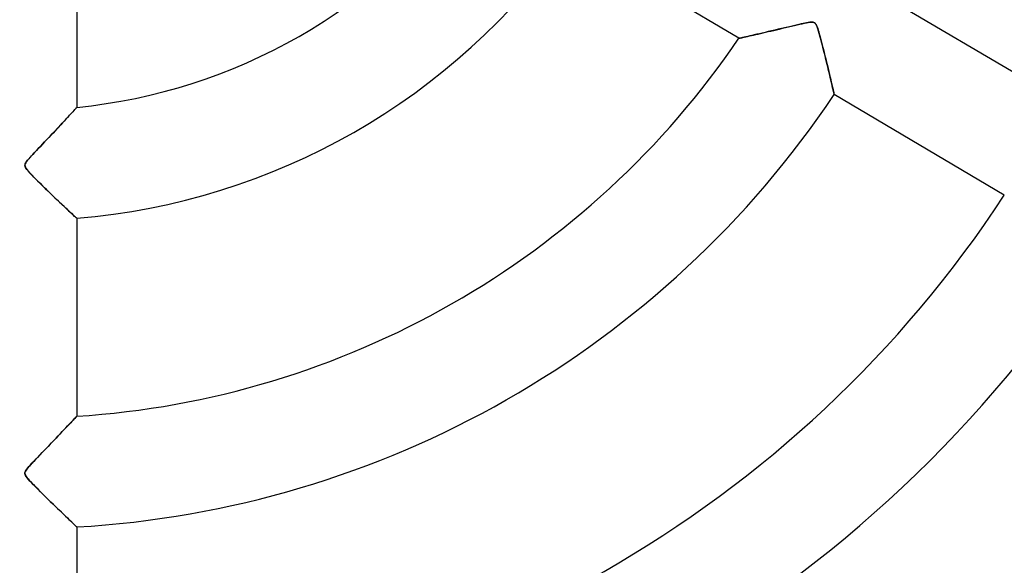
# Model space of a CAD drawing. Header units: millimetres. Extents: x -635 to 635, y -635 to 635.
# Tile 33 of 53: x 0 to 89, y -92 to -42. Entities that reach past the tile are written whole.
import ezdxf

# ---------------------------------------------------------------- set-up
doc = ezdxf.new("R2010")
doc.units = ezdxf.units.MM
doc.layers.add('HIDDEN', color=7, linetype='Continuous')
doc.layers.add('THICK', color=7, linetype='Continuous')

msp = doc.modelspace()

# ---------------------------------------------------------------- linework, layer by layer
at = {"layer": 'HIDDEN'}
for p, q in [((5, -32.432), (5, -50.413)), ((64.873, -44.175), (49.472, -35.067)), ((78.569, -40.657), (93.949, -49.753)), ((71.267, -42.724), (71.131, -42.743)), ((71.141, -42.742), (71.28, -42.722)), ((71.389, -42.713), (71.267, -42.724)), ((71.28, -42.722), (71.395, -42.712)), ((71.493, -42.712), (71.389, -42.713)), ((71.395, -42.712), (71.49, -42.711)), ((71.49, -42.711), (71.57, -42.72)), ((71.578, -42.723), (71.493, -42.712)), ((71.57, -42.72), (71.637, -42.739)), ((71.651, -42.745), (71.578, -42.723)), ((67.52, -43.571), (67.243, -43.636)), ((67.279, -43.627), (67.519, -43.571)), ((67.519, -43.571), (67.765, -43.514)), ((67.809, -43.504), (67.52, -43.571)), ((67.765, -43.514), (68.016, -43.455)), ((68.108, -43.433), (67.809, -43.504)), ((68.016, -43.455), (68.272, -43.395)), ((68.411, -43.362), (68.108, -43.433)), ((68.272, -43.395), (68.533, -43.333)), ((68.71, -43.291), (68.411, -43.362)), ((68.533, -43.333), (68.798, -43.27)), ((69.001, -43.222), (68.71, -43.291)), ((68.798, -43.27), (69.066, -43.207)), ((69.282, -43.156), (69.001, -43.222)), ((69.066, -43.207), (69.338, -43.142)), ((69.552, -43.092), (69.282, -43.156)), ((69.338, -43.142), (69.611, -43.078)), ((69.809, -43.031), (69.552, -43.092)), ((69.611, -43.078), (69.877, -43.015)), ((70.051, -42.974), (69.809, -43.031)), ((69.877, -43.015), (70.13, -42.956)), ((70.277, -42.922), (70.051, -42.974)), ((70.13, -42.956), (70.369, -42.901)), ((70.485, -42.875), (70.277, -42.922)), ((70.369, -42.901), (70.59, -42.851)), ((70.673, -42.833), (70.485, -42.875)), ((70.59, -42.851), (70.794, -42.807)), ((70.838, -42.798), (70.673, -42.833)), ((70.794, -42.807), (70.978, -42.771)), ((70.988, -42.769), (70.838, -42.798)), ((70.978, -42.771), (71.141, -42.742)), ((71.131, -42.743), (70.988, -42.769)), ((71.637, -42.739), (71.696, -42.768)), ((71.716, -42.782), (71.651, -42.745)), ((71.696, -42.768), (71.748, -42.808)), ((71.774, -42.835), (71.716, -42.782)), ((71.748, -42.808), (71.796, -42.862)), ((71.828, -42.909), (71.774, -42.835)), ((71.796, -42.862), (71.843, -42.935)), ((71.882, -43.011), (71.828, -42.909)), ((71.843, -42.935), (71.89, -43.029)), ((71.939, -43.148), (71.882, -43.011)), ((71.89, -43.029), (71.938, -43.144)), ((71.938, -43.144), (71.986, -43.277)), ((71.999, -43.319), (71.939, -43.148)), ((71.986, -43.277), (72.033, -43.423)), ((72.062, -43.516), (71.999, -43.319)), ((72.033, -43.423), (72.081, -43.581)), ((72.126, -43.737), (72.062, -43.516)), ((72.081, -43.581), (72.131, -43.755)), ((64.873, -44.175), (64.883, -44.172)), ((64.887, -44.172), (64.873, -44.175)), ((64.883, -44.172), (64.914, -44.166)), ((64.928, -44.163), (64.887, -44.172)), ((64.914, -44.166), (64.964, -44.154)), ((64.994, -44.148), (64.928, -44.163)), ((64.964, -44.154), (65.034, -44.139)), ((65.085, -44.127), (64.994, -44.148)), ((65.034, -44.139), (65.123, -44.119)), ((65.2, -44.102), (65.085, -44.127)), ((65.123, -44.119), (65.231, -44.095)), ((65.335, -44.072), (65.2, -44.102)), ((65.231, -44.095), (65.354, -44.067)), ((65.489, -44.037), (65.335, -44.072)), ((65.354, -44.067), (65.494, -44.036)), ((65.659, -43.999), (65.489, -44.037)), ((65.494, -44.036), (65.648, -44.001)), ((65.648, -44.001), (65.815, -43.963)), ((65.845, -43.957), (65.659, -43.999)), ((65.815, -43.963), (65.995, -43.923)), ((66.044, -43.912), (65.845, -43.957)), ((65.995, -43.923), (66.186, -43.879)), ((66.257, -43.863), (66.044, -43.912)), ((66.186, -43.879), (66.387, -43.833)), ((66.483, -43.811), (66.257, -43.863)), ((66.387, -43.833), (66.598, -43.785)), ((66.724, -43.756), (66.483, -43.811)), ((66.598, -43.785), (66.818, -43.734)), ((66.977, -43.697), (66.724, -43.756)), ((66.818, -43.734), (67.045, -43.682)), ((67.243, -43.636), (66.977, -43.697)), ((67.045, -43.682), (67.279, -43.627)), ((72.193, -43.979), (72.126, -43.737)), ((72.131, -43.755), (72.185, -43.949)), ((72.185, -43.949), (72.243, -44.163)), ((72.264, -44.241), (72.193, -43.979)), ((72.243, -44.163), (72.304, -44.394)), ((72.337, -44.521), (72.264, -44.241)), ((72.304, -44.394), (72.368, -44.641)), ((72.414, -44.817), (72.337, -44.521)), ((72.368, -44.641), (72.435, -44.901)), ((72.492, -45.125), (72.414, -44.817)), ((72.435, -44.901), (72.503, -45.172)), ((72.572, -45.444), (72.492, -45.125)), ((72.503, -45.172), (72.574, -45.454)), ((72.652, -45.771), (72.572, -45.444)), ((72.574, -45.454), (72.645, -45.743)), ((72.645, -45.743), (72.718, -46.039)), ((72.734, -46.102), (72.652, -45.771)), ((72.718, -46.039), (72.791, -46.337)), ((72.815, -46.436), (72.734, -46.102)), ((72.791, -46.337), (72.862, -46.632)), ((72.894, -46.765), (72.815, -46.436)), ((72.862, -46.632), (72.93, -46.915)), ((72.971, -47.085), (72.894, -46.765)), ((72.93, -46.915), (72.994, -47.185)), ((73.043, -47.391), (72.971, -47.085)), ((72.994, -47.185), (73.055, -47.441)), ((73.112, -47.682), (73.043, -47.391)), ((73.055, -47.441), (73.112, -47.683)), ((73.176, -47.956), (73.112, -47.682)), ((73.112, -47.683), (73.166, -47.91)), ((73.166, -47.91), (73.216, -48.123)), ((73.236, -48.21), (73.176, -47.956)), ((73.216, -48.123), (73.262, -48.321)), ((73.29, -48.442), (73.236, -48.21)), ((73.262, -48.321), (73.304, -48.503)), ((73.338, -48.65), (73.29, -48.442)), ((73.304, -48.503), (73.342, -48.67)), ((73.38, -48.832), (73.338, -48.65)), ((73.342, -48.67), (73.377, -48.821)), ((73.377, -48.821), (73.407, -48.952)), ((73.415, -48.985), (73.38, -48.832)), ((73.407, -48.952), (73.433, -49.062)), ((73.442, -49.106), (73.415, -48.985)), ((73.433, -49.062), (73.452, -49.149)), ((73.462, -49.193), (73.442, -49.106)), ((73.452, -49.149), (73.467, -49.213)), ((73.475, -49.246), (73.462, -49.193)), ((73.467, -49.213), (73.476, -49.251)), ((73.479, -49.264), (73.475, -49.246)), ((73.476, -49.251), (73.479, -49.264)), ((88.859, -58.36), (73.479, -49.264)), ((4.729, -50.711), (4.636, -50.813)), ((4.668, -50.779), (4.752, -50.686)), ((4.81, -50.622), (4.729, -50.711)), ((4.752, -50.686), (4.825, -50.605)), ((4.877, -50.548), (4.81, -50.622)), ((4.825, -50.605), (4.887, -50.538)), ((4.93, -50.49), (4.877, -50.548)), ((4.887, -50.538), (4.936, -50.484)), ((4.969, -50.447), (4.93, -50.49)), ((4.936, -50.484), (4.971, -50.445)), ((4.992, -50.421), (4.969, -50.447)), ((4.971, -50.445), (4.993, -50.421)), ((5, -50.413), (4.992, -50.421)), ((4.993, -50.421), (5, -50.413)), ((3.837, -51.684), (3.979, -51.53)), ((4.018, -51.487), (3.87, -51.649)), ((3.979, -51.53), (4.113, -51.384)), ((4.16, -51.334), (4.018, -51.487)), ((4.113, -51.384), (4.24, -51.247)), ((4.293, -51.189), (4.16, -51.334)), ((4.24, -51.247), (4.359, -51.117)), ((4.417, -51.053), (4.293, -51.189)), ((4.359, -51.117), (4.47, -50.995)), ((4.532, -50.928), (4.417, -51.053)), ((4.47, -50.995), (4.574, -50.882)), ((4.636, -50.813), (4.532, -50.928)), ((4.574, -50.882), (4.668, -50.779)), ((3.017, -52.563), (3.195, -52.373)), ((3.213, -52.354), (3.037, -52.542)), ((3.195, -52.373), (3.366, -52.191)), ((3.385, -52.17), (3.213, -52.354)), ((3.366, -52.191), (3.53, -52.014)), ((3.552, -51.991), (3.385, -52.17)), ((3.53, -52.014), (3.687, -51.845)), ((3.714, -51.817), (3.552, -51.991)), ((3.687, -51.845), (3.837, -51.684)), ((3.87, -51.649), (3.714, -51.817)), ((2.092, -53.541), (2.272, -53.351)), ((2.293, -53.329), (2.099, -53.534)), ((2.272, -53.351), (2.457, -53.157)), ((2.484, -53.128), (2.293, -53.329)), ((2.457, -53.157), (2.645, -52.958)), ((2.672, -52.929), (2.484, -53.128)), ((2.645, -52.958), (2.833, -52.758)), ((2.856, -52.734), (2.672, -52.929)), ((2.833, -52.758), (3.017, -52.563)), ((3.037, -52.542), (2.856, -52.734)), ((1.283, -54.391), (1.429, -54.237)), ((1.523, -54.139), (1.347, -54.324)), ((1.429, -54.237), (1.584, -54.074)), ((1.709, -53.943), (1.523, -54.139)), ((1.584, -54.074), (1.747, -53.904)), ((1.903, -53.74), (1.709, -53.943)), ((1.747, -53.904), (1.916, -53.726)), ((2.099, -53.534), (1.903, -53.74)), ((1.916, -53.726), (2.092, -53.541)), ((0.562, -55.183), (0.469, -55.302)), ((0.553, -55.194), (0.631, -55.1)), ((0.66, -55.067), (0.562, -55.183)), ((0.631, -55.1), (0.716, -55.003)), ((0.766, -54.946), (0.66, -55.067)), ((0.716, -55.003), (0.807, -54.901)), ((0.89, -54.811), (0.766, -54.946)), ((0.807, -54.901), (0.908, -54.791)), ((1.028, -54.662), (0.89, -54.811)), ((0.908, -54.791), (1.022, -54.669)), ((1.022, -54.669), (1.147, -54.535)), ((1.181, -54.499), (1.028, -54.662)), ((1.147, -54.535), (1.283, -54.391)), ((1.347, -54.324), (1.181, -54.499)), ((0.339, -55.525), (0.317, -55.622)), ((0.317, -55.621), (0.327, -55.564)), ((0.317, -55.677), (0.317, -55.621)), ((0.317, -55.622), (0.323, -55.715)), ((0.327, -55.734), (0.317, -55.677)), ((0.323, -55.715), (0.357, -55.813)), ((0.327, -55.564), (0.348, -55.504)), ((0.347, -55.794), (0.327, -55.734)), ((0.391, -55.418), (0.339, -55.525)), ((0.38, -55.859), (0.347, -55.794)), ((0.348, -55.504), (0.38, -55.438)), ((0.357, -55.813), (0.421, -55.926)), ((0.38, -55.438), (0.425, -55.364)), ((0.425, -55.933), (0.38, -55.859)), ((0.469, -55.302), (0.391, -55.418)), ((0.421, -55.926), (0.51, -56.049)), ((0.425, -55.364), (0.483, -55.282)), ((0.487, -56.018), (0.425, -55.933)), ((0.483, -55.282), (0.553, -55.194)), ((0.565, -56.115), (0.487, -56.018)), ((0.51, -56.049), (0.616, -56.176)), ((0.655, -56.22), (0.565, -56.115)), ((0.616, -56.176), (0.74, -56.315)), ((0.758, -56.334), (0.655, -56.22)), ((0.74, -56.315), (0.889, -56.474)), ((0.871, -56.455), (0.758, -56.334)), ((0.993, -56.583), (0.871, -56.455)), ((0.889, -56.474), (1.059, -56.651)), ((1.125, -56.718), (0.993, -56.583)), ((1.059, -56.651), (1.249, -56.845)), ((1.266, -56.862), (1.125, -56.718)), ((1.249, -56.845), (1.457, -57.054)), ((1.416, -57.012), (1.266, -56.862)), ((1.573, -57.169), (1.416, -57.012)), ((1.457, -57.054), (1.68, -57.275)), ((1.737, -57.332), (1.573, -57.169)), ((1.68, -57.275), (1.914, -57.506)), ((1.907, -57.499), (1.737, -57.332)), ((2.081, -57.67), (1.907, -57.499)), ((1.914, -57.506), (2.149, -57.736)), ((2.26, -57.844), (2.081, -57.67)), ((2.149, -57.736), (2.378, -57.959)), ((2.442, -58.02), (2.26, -57.844)), ((2.378, -57.959), (2.602, -58.175)), ((2.626, -58.198), (2.442, -58.02)), ((2.602, -58.175), (2.82, -58.384)), ((2.812, -58.376), (2.626, -58.198)), ((2.997, -58.554), (2.812, -58.376)), ((2.82, -58.384), (3.031, -58.586)), ((3.179, -58.728), (2.997, -58.554)), ((3.031, -58.586), (3.234, -58.78)), ((3.357, -58.897), (3.179, -58.728)), ((3.234, -58.78), (3.43, -58.965)), ((3.529, -59.06), (3.357, -58.897)), ((3.43, -58.965), (3.617, -59.142)), ((3.696, -59.217), (3.529, -59.06)), ((3.617, -59.142), (3.794, -59.31)), ((3.856, -59.368), (3.696, -59.217)), ((3.794, -59.31), (3.962, -59.467)), ((4.009, -59.512), (3.856, -59.368)), ((3.962, -59.467), (4.118, -59.614)), ((4.154, -59.648), (4.009, -59.512)), ((4.118, -59.614), (4.262, -59.749)), ((4.291, -59.775), (4.154, -59.648)), ((4.262, -59.749), (4.395, -59.872)), ((4.417, -59.893), (4.291, -59.775)), ((4.395, -59.872), (4.515, -59.984)), ((4.533, -60.001), (4.417, -59.893)), ((4.515, -59.984), (4.623, -60.085)), ((4.639, -60.099), (4.533, -60.001)), ((4.623, -60.085), (4.719, -60.174)), ((4.732, -60.185), (4.639, -60.099)), ((4.719, -60.174), (4.802, -60.251)), ((4.812, -60.26), (4.732, -60.185)), ((4.802, -60.251), (4.872, -60.315)), ((4.879, -60.322), (4.812, -60.26)), ((4.872, -60.315), (4.927, -60.366)), ((4.932, -60.37), (4.879, -60.322)), ((4.927, -60.366), (4.967, -60.403)), ((4.969, -60.405), (4.932, -60.37)), ((4.967, -60.403), (4.992, -60.426)), ((4.992, -60.426), (4.969, -60.405)), ((5, -60.434), (4.992, -60.426)), ((4.992, -60.426), (5, -60.434)), ((5, -60.434), (5, -78.326)), ((4.993, -78.333), (4.971, -78.356)), ((4.99, -78.336), (5, -78.326)), ((5, -78.326), (4.993, -78.333)), ((4.027, -79.358), (4.178, -79.199)), ((4.212, -79.163), (4.077, -79.305)), ((4.178, -79.199), (4.318, -79.051)), ((4.339, -79.029), (4.212, -79.163)), ((4.318, -79.051), (4.448, -78.913)), ((4.456, -78.904), (4.339, -79.029)), ((4.448, -78.913), (4.568, -78.785)), ((4.564, -78.789), (4.456, -78.904)), ((4.662, -78.685), (4.564, -78.789)), ((4.568, -78.785), (4.676, -78.671)), ((4.749, -78.593), (4.662, -78.685)), ((4.676, -78.671), (4.771, -78.57)), ((4.825, -78.513), (4.749, -78.593)), ((4.771, -78.57), (4.851, -78.484)), ((4.887, -78.446), (4.825, -78.513)), ((4.851, -78.484), (4.915, -78.416)), ((4.936, -78.394), (4.887, -78.446)), ((4.915, -78.416), (4.962, -78.366)), ((4.971, -78.356), (4.936, -78.394)), ((4.962, -78.366), (4.99, -78.336)), ((3.133, -80.297), (3.33, -80.091)), ((3.47, -79.944), (3.304, -80.118)), ((3.33, -80.091), (3.518, -79.894)), ((3.631, -79.776), (3.47, -79.944)), ((3.518, -79.894), (3.697, -79.705)), ((3.786, -79.612), (3.631, -79.776)), ((3.697, -79.705), (3.867, -79.527)), ((3.935, -79.455), (3.786, -79.612)), ((3.867, -79.527), (4.027, -79.358)), ((4.077, -79.305), (3.935, -79.455)), ((2.286, -81.178), (2.499, -80.958)), ((2.598, -80.854), (2.412, -81.048)), ((2.499, -80.958), (2.715, -80.733)), ((2.78, -80.665), (2.598, -80.854)), ((2.715, -80.733), (2.928, -80.511)), ((2.959, -80.478), (2.78, -80.665)), ((2.928, -80.511), (3.133, -80.297)), ((3.134, -80.296), (2.959, -80.478)), ((3.304, -80.118), (3.134, -80.296)), ((1.644, -81.845), (1.454, -82.042)), ((1.503, -81.992), (1.686, -81.801)), ((1.838, -81.643), (1.644, -81.845)), ((1.686, -81.801), (1.878, -81.602)), ((2.032, -81.442), (1.838, -81.643)), ((1.878, -81.602), (2.079, -81.394)), ((2.224, -81.244), (2.032, -81.442)), ((2.079, -81.394), (2.286, -81.178)), ((2.412, -81.048), (2.224, -81.244)), ((0.677, -82.873), (0.779, -82.76)), ((0.809, -82.726), (0.683, -82.866)), ((0.779, -82.76), (0.893, -82.635)), ((0.95, -82.573), (0.809, -82.726)), ((0.893, -82.635), (1.024, -82.494)), ((1.106, -82.407), (0.95, -82.573)), ((1.024, -82.494), (1.171, -82.339)), ((1.275, -82.23), (1.106, -82.407)), ((1.171, -82.339), (1.331, -82.171)), ((1.454, -82.042), (1.275, -82.23)), ((1.331, -82.171), (1.503, -81.992)), ((0.321, -83.417), (0.316, -83.482)), ((0.316, -83.482), (0.324, -83.547)), ((0.318, -83.506), (0.319, -83.432)), ((0.334, -83.584), (0.318, -83.506)), ((0.319, -83.432), (0.337, -83.358)), ((0.339, -83.349), (0.321, -83.417)), ((0.324, -83.547), (0.346, -83.617)), ((0.371, -83.668), (0.334, -83.584)), ((0.337, -83.358), (0.371, -83.279)), ((0.372, -83.277), (0.339, -83.349)), ((0.346, -83.617), (0.385, -83.694)), ((0.371, -83.279), (0.425, -83.19)), ((0.431, -83.766), (0.371, -83.668)), ((0.421, -83.195), (0.372, -83.277)), ((0.489, -83.101), (0.421, -83.195)), ((0.425, -83.19), (0.497, -83.09)), ((0.576, -82.991), (0.489, -83.101)), ((0.497, -83.09), (0.582, -82.984)), ((0.683, -82.866), (0.576, -82.991)), ((0.582, -82.984), (0.677, -82.873)), ((0.385, -83.694), (0.442, -83.782)), ((0.52, -83.885), (0.431, -83.766)), ((0.442, -83.782), (0.517, -83.882)), ((0.517, -83.882), (0.607, -83.991)), ((0.635, -84.024), (0.52, -83.885)), ((0.607, -83.991), (0.709, -84.106)), ((0.774, -84.178), (0.635, -84.024)), ((0.709, -84.106), (0.82, -84.228)), ((0.931, -84.346), (0.774, -84.178)), ((0.82, -84.228), (0.944, -84.359)), ((1.105, -84.526), (0.931, -84.346)), ((0.944, -84.359), (1.084, -84.505)), ((1.084, -84.505), (1.238, -84.663)), ((1.295, -84.721), (1.105, -84.526)), ((1.238, -84.663), (1.406, -84.834)), ((1.498, -84.927), (1.295, -84.721)), ((1.406, -84.834), (1.586, -85.014)), ((1.714, -85.143), (1.498, -84.927)), ((1.586, -85.014), (1.776, -85.204)), ((1.94, -85.367), (1.714, -85.143)), ((1.776, -85.204), (1.975, -85.401)), ((2.174, -85.598), (1.94, -85.367)), ((1.975, -85.401), (2.181, -85.605)), ((2.414, -85.834), (2.174, -85.598)), ((2.181, -85.605), (2.394, -85.814)), ((2.394, -85.814), (2.611, -86.027)), ((2.658, -86.073), (2.414, -85.834)), ((2.611, -86.027), (2.831, -86.242)), ((2.903, -86.312), (2.658, -86.073)), ((2.831, -86.242), (3.049, -86.453)), ((3.147, -86.549), (2.903, -86.312)), ((3.049, -86.453), (3.257, -86.656)), ((3.383, -86.777), (3.147, -86.549)), ((3.257, -86.656), (3.457, -86.848)), ((3.609, -86.996), (3.383, -86.777)), ((3.457, -86.848), (3.646, -87.031)), ((3.825, -87.203), (3.609, -86.996)), ((3.646, -87.031), (3.825, -87.203)), ((4.028, -87.397), (3.825, -87.203)), ((3.825, -87.203), (3.994, -87.365)), ((3.994, -87.365), (4.152, -87.516)), ((4.216, -87.578), (4.028, -87.397)), ((4.152, -87.516), (4.299, -87.657)), ((4.389, -87.743), (4.216, -87.578)), ((4.299, -87.657), (4.434, -87.786)), ((4.543, -87.89), (4.389, -87.743)), ((4.434, -87.786), (4.558, -87.904)), ((4.678, -88.018), (4.543, -87.89)), ((4.558, -87.904), (4.67, -88.01)), ((4.67, -88.01), (4.768, -88.103)), ((4.792, -88.126), (4.678, -88.018)), ((4.768, -88.103), (4.85, -88.181)), ((4.882, -88.212), (4.792, -88.126)), ((4.85, -88.181), (4.915, -88.243)), ((4.947, -88.274), (4.882, -88.212)), ((4.915, -88.243), (4.962, -88.287)), ((4.987, -88.311), (4.947, -88.274)), ((4.962, -88.287), (4.99, -88.314)), ((5, -88.324), (4.987, -88.311)), ((4.99, -88.314), (5, -88.324)), ((5, -88.324), (5, -106.192))]:
    msp.add_line(p, q, dxfattribs=at)
for radius, start, end in [(174.623, 89.99998, 270.00002), (174.623, 270.00002, 89.99998), (606.5, 180.00002, 0), (500, 179.99998, 0), (495, 179.99998, 0), (556.5, 180.00002, 0), (551.5, 180.00002, 0), (194.775, 180.00002, 0), (50.66, 275.66416, 323.73584), (60.64, 274.72961, 324.67039), (78.485, 273.65257, 325.74744), (88.465, 273.24004, 326.15997), (106.31, 272.69573, 326.70428), (116.29, 272.46425, 326.93575), (134.135, 272.13623, 327.26377), (144.115, 271.98824, 327.41176), (161.96, 271.76908, 327.63092)]:
    msp.add_arc((0, 0), radius, start, end, dxfattribs=at)
at = {"layer": 'THICK'}
for radius, start, end in [(202.448, 89.99998, 270.00002), (202.448, 270.00002, 89.99998), (494.99, 179.99998, 0), (552.5, 180.00002, 0), (222.6, 180.00002, 270.00002), (222.6, 270.00002, 0)]:
    msp.add_arc((0, 0), radius, start, end, dxfattribs=at)

doc.saveas('drawing.dxf')
